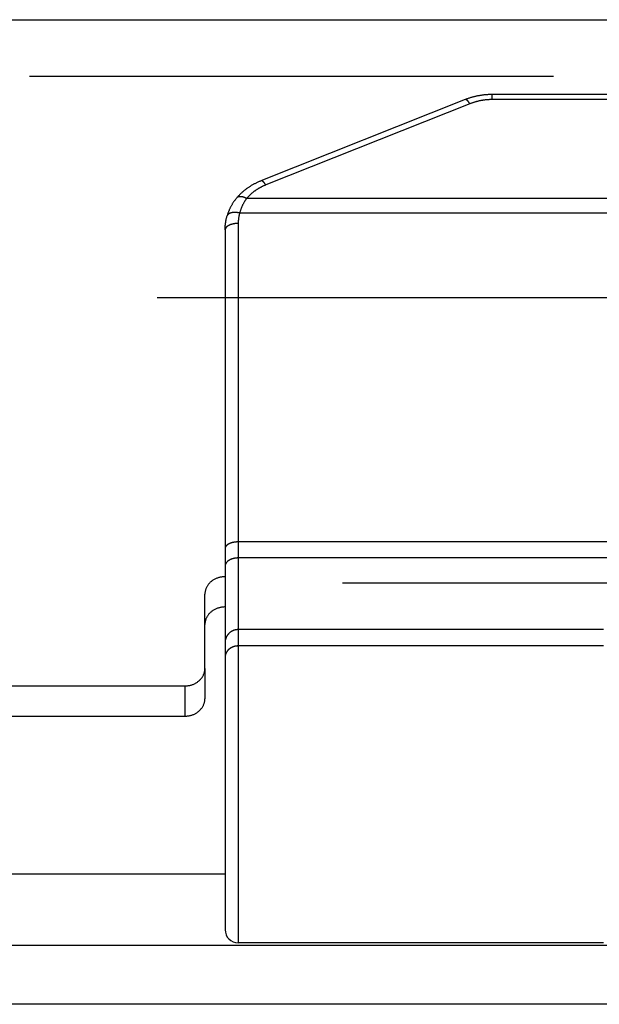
# Model space of a CAD drawing. Header units: inches. Extents: x 0 to 94.4, y 0 to 61.1.
# Tile 97 of 112: x 83.238 to 83.812, y 36.221 to 37.197. Entities that reach past the tile are written whole.
import ezdxf

# ---------------------------------------------------------------- set-up
doc = ezdxf.new("R2010")
doc.units = ezdxf.units.IN
doc.header["$LTSCALE"] = 5.194444
doc.header["$MEASUREMENT"] = 0
doc.linetypes.add('HIDDEN', pattern=[0.2, 0.1, -0.1])
doc.layers.get('0').update_dxf_attribs({"linetype": 'CONTINUOUS'})
doc.layers.add('DEFAULT_2', color=8, linetype='HIDDEN')
doc.layers.add('DOOR_ASSEMBLY', color=7, linetype='CONTINUOUS')

msp = doc.modelspace()

# ---------------------------------------------------------------- linework, layer by layer
at = {"color": 3, "linetype": 'Continuous'}
for p, q in [((77.77458, 36.34978), (83.44124, 36.34978)), ((92.52648, 36.27875), (68.68934, 36.27875)), ((92.54791, 36.22057), (68.66791, 36.22057))]:
    msp.add_line(p, q, dxfattribs=at)
at = {"layer": 'DEFAULT_2', "color": 8, "linetype": 'HIDDEN'}
for p, q in [((92.20439, 36.92081), (69.01142, 36.92081)), ((69.0133, 36.63844), (92.20252, 36.63844))]:
    msp.add_line(p, q, dxfattribs=at)
at = {"layer": 'DOOR_ASSEMBLY', "color": 3, "linetype": 'Continuous'}
for p, q in [((68.73258, 37.19671), (92.48324, 37.19671)), ((83.42124, 36.55354), (83.42124, 36.62716)), ((77.81458, 36.53622), (83.40124, 36.53622))]:
    msp.add_line(p, q, dxfattribs=at)
at = {"layer": 'DOOR_ASSEMBLY', "color": 8, "linetype": 'HIDDEN'}
msp.add_line((68.70291, 37.14071), (92.51291, 37.14071), dxfattribs=at)
at = {"layer": 'DOOR_ASSEMBLY', "color": 7, "linetype": 'Continuous'}
for p, q in [((83.706, 37.11751), (83.706, 37.12251)), ((84.67649, 37.12251), (83.706, 37.12251)), ((83.67905, 37.11743), (83.4768, 37.03693)), ((83.68386, 37.11335), (83.48161, 37.03284)), ((84.67649, 37.11751), (83.706, 37.11751)), ((84.91994, 37.01944), (83.46255, 37.01944)), ((84.92678, 37.00505), (83.4557, 37.00505)), ((83.44124, 36.98822), (83.44124, 36.29456)), ((83.45424, 36.99472), (83.45424, 36.28156)), ((84.92824, 36.67896), (83.45403, 36.67896)), ((84.92824, 36.66307), (83.45424, 36.66307)), ((83.81624, 36.59203), (83.45424, 36.59203)), ((83.81624, 36.57584), (83.45424, 36.57584)), ((83.81624, 36.57582), (83.45424, 36.57582)), ((83.44136, 36.56605), (83.44133, 36.56585)), ((83.44139, 36.56624), (83.44136, 36.56603)), ((83.44142, 36.56643), (83.44139, 36.56622)), ((83.44146, 36.56661), (83.44142, 36.56641)), ((83.4415, 36.5668), (83.44146, 36.56659)), ((83.44155, 36.56698), (83.4415, 36.56678)), ((83.4416, 36.56717), (83.44155, 36.56696)), ((83.44165, 36.56735), (83.4416, 36.56715)), ((83.4417, 36.56753), (83.44165, 36.56733)), ((83.44176, 36.56771), (83.4417, 36.56751)), ((83.44183, 36.56789), (83.44176, 36.56769)), ((83.44189, 36.56807), (83.44183, 36.56787)), ((83.44196, 36.56825), (83.44189, 36.56805)), ((83.44203, 36.56843), (83.44196, 36.56823)), ((83.44211, 36.56861), (83.44203, 36.56841)), ((83.44219, 36.56878), (83.44211, 36.56859)), ((83.44227, 36.56896), (83.44219, 36.56876)), ((83.44236, 36.56913), (83.44227, 36.56894)), ((83.44245, 36.5693), (83.44236, 36.56911)), ((83.44254, 36.56947), (83.44245, 36.56928)), ((83.44264, 36.56964), (83.44254, 36.56945)), ((83.44125, 36.56493), (83.44124, 36.56472)), ((83.44124, 36.56474), (83.44124, 36.56453)), ((83.44126, 36.56511), (83.44125, 36.56491)), ((83.44127, 36.5653), (83.44126, 36.5651)), ((83.44129, 36.56549), (83.44127, 36.56528)), ((83.44131, 36.56568), (83.44129, 36.56547)), ((83.44133, 36.56587), (83.44131, 36.56566)), ((83.42124, 36.55354), (83.42124, 36.52354)), ((83.40124, 36.53622), (83.40124, 36.50622)), ((77.81458, 36.50622), (83.40124, 36.50622)), ((83.81624, 36.28156), (83.45424, 36.28156))]:
    msp.add_line(p, q, dxfattribs=at)
for points in [[(83.706, 37.12251), (83.70533, 37.12251), (83.70463, 37.1225), (83.70393, 37.12249), (83.70324, 37.12246), (83.70254, 37.12243), (83.70185, 37.1224), (83.70115, 37.12236), (83.70046, 37.12231), (83.69976, 37.12225), (83.69907, 37.12219), (83.69838, 37.12213), (83.69769, 37.12205), (83.697, 37.12197), (83.69631, 37.12189), (83.69562, 37.12179), (83.69493, 37.12169), (83.69425, 37.12159), (83.69356, 37.12148), (83.69288, 37.12136), (83.6922, 37.12123), (83.69152, 37.1211), (83.69084, 37.12096), (83.69017, 37.12082), (83.68949, 37.12067), (83.68882, 37.12051), (83.68815, 37.12035), (83.68748, 37.12018), (83.68682, 37.12001), (83.68615, 37.11982), (83.68549, 37.11964), (83.68483, 37.11944), (83.68418, 37.11924), (83.68352, 37.11904), (83.68287, 37.11882), (83.68223, 37.11861), (83.68158, 37.11838), (83.68094, 37.11815), (83.6803, 37.11791), (83.67966, 37.11767), (83.67905, 37.11743)], [(83.68386, 37.11335), (83.68376, 37.1135), (83.68366, 37.11365), (83.68356, 37.1138), (83.68347, 37.11395), (83.68337, 37.11409), (83.68327, 37.11423), (83.68317, 37.11437), (83.68307, 37.11451), (83.68298, 37.11464), (83.68288, 37.11477), (83.68278, 37.1149), (83.68268, 37.11502), (83.68259, 37.11514), (83.68249, 37.11526), (83.6824, 37.11538), (83.6823, 37.1155), (83.68221, 37.11561), (83.68211, 37.11571), (83.68202, 37.11582), (83.68193, 37.11592), (83.68183, 37.11602), (83.68174, 37.11612), (83.68165, 37.11621), (83.68156, 37.1163), (83.68147, 37.11639), (83.68138, 37.11647), (83.68129, 37.11655), (83.6812, 37.11663), (83.68111, 37.11671), (83.68103, 37.11678), (83.68094, 37.11685), (83.68086, 37.11691), (83.68077, 37.11697), (83.68069, 37.11703), (83.68061, 37.11709), (83.68052, 37.11714), (83.68044, 37.11718), (83.68036, 37.11723), (83.68029, 37.11727), (83.68021, 37.11731), (83.68013, 37.11734), (83.68006, 37.11738), (83.67998, 37.1174), (83.67991, 37.11743), (83.67984, 37.11745), (83.67977, 37.11747), (83.6797, 37.11748), (83.67963, 37.11749), (83.67956, 37.1175), (83.67949, 37.1175), (83.67943, 37.11751), (83.67936, 37.1175), (83.6793, 37.1175), (83.67924, 37.11749), (83.67918, 37.11747), (83.67912, 37.11746), (83.67906, 37.11744)], [(83.706, 37.11751), (83.70545, 37.11751), (83.7049, 37.1175), (83.70436, 37.11749), (83.70381, 37.11747), (83.70327, 37.11745), (83.70272, 37.11742), (83.70218, 37.11739), (83.70163, 37.11736), (83.70109, 37.11732), (83.70055, 37.11727), (83.7, 37.11722), (83.69946, 37.11717), (83.69892, 37.11711), (83.69838, 37.11704), (83.69784, 37.11697), (83.6973, 37.1169), (83.69677, 37.11682), (83.69623, 37.11674), (83.69569, 37.11665), (83.69516, 37.11656), (83.69463, 37.11646), (83.6941, 37.11636), (83.69357, 37.11625), (83.69304, 37.11614), (83.69251, 37.11602), (83.69199, 37.1159), (83.69146, 37.11577), (83.69094, 37.11564), (83.69042, 37.11551), (83.68991, 37.11537), (83.68939, 37.11523), (83.68888, 37.11508), (83.68836, 37.11493), (83.68785, 37.11477), (83.68735, 37.11461), (83.68684, 37.11444), (83.68634, 37.11427), (83.68584, 37.11409), (83.68534, 37.11392), (83.68484, 37.11373), (83.68435, 37.11354), (83.68386, 37.11335)], [(83.4768, 37.03693), (83.47619, 37.03668), (83.47557, 37.03642), (83.47494, 37.03616), (83.47433, 37.03588), (83.47371, 37.03561), (83.4731, 37.03532), (83.47249, 37.03504), (83.47189, 37.03474), (83.47129, 37.03444), (83.47069, 37.03414), (83.4701, 37.03382), (83.46951, 37.03351), (83.46893, 37.03318), (83.46835, 37.03286), (83.46778, 37.03252), (83.46721, 37.03218), (83.46664, 37.03184), (83.46608, 37.03149), (83.46552, 37.03114), (83.46497, 37.03078), (83.46443, 37.03041), (83.46388, 37.03004), (83.46335, 37.02967), (83.46282, 37.02929), (83.46229, 37.0289), (83.46177, 37.02851), (83.46125, 37.02812), (83.46074, 37.02772), (83.46024, 37.02731), (83.45974, 37.0269), (83.45925, 37.02649), (83.45876, 37.02607), (83.45828, 37.02565), (83.4578, 37.02522), (83.45733, 37.02479), (83.45687, 37.02435), (83.45641, 37.02391), (83.45596, 37.02347), (83.45551, 37.02302), (83.45507, 37.02257), (83.45464, 37.02211), (83.45421, 37.02165), (83.45379, 37.02119), (83.45337, 37.02072), (83.45296, 37.02025), (83.45257, 37.01979)], [(83.48161, 37.03284), (83.48151, 37.033), (83.48141, 37.03315), (83.48131, 37.0333), (83.48121, 37.03344), (83.48111, 37.03358), (83.48102, 37.03372), (83.48092, 37.03386), (83.48082, 37.034), (83.48072, 37.03413), (83.48062, 37.03426), (83.48053, 37.03439), (83.48043, 37.03452), (83.48033, 37.03464), (83.48024, 37.03476), (83.48014, 37.03487), (83.48005, 37.03499), (83.47995, 37.0351), (83.47986, 37.03521), (83.47976, 37.03531), (83.47967, 37.03542), (83.47958, 37.03552), (83.47949, 37.03561), (83.47939, 37.0357), (83.4793, 37.0358), (83.47921, 37.03588), (83.47912, 37.03597), (83.47903, 37.03605), (83.47895, 37.03612), (83.47886, 37.0362), (83.47877, 37.03627), (83.47869, 37.03634), (83.4786, 37.0364), (83.47852, 37.03646), (83.47843, 37.03652), (83.47835, 37.03658), (83.47827, 37.03663), (83.47819, 37.03668), (83.47811, 37.03672), (83.47803, 37.03676), (83.47795, 37.0368), (83.47788, 37.03684), (83.4778, 37.03687), (83.47773, 37.0369), (83.47765, 37.03692), (83.47758, 37.03694), (83.47751, 37.03696), (83.47744, 37.03698), (83.47737, 37.03699), (83.4773, 37.03699), (83.47724, 37.037), (83.47717, 37.037), (83.47711, 37.037), (83.47705, 37.03699), (83.47699, 37.03698), (83.47693, 37.03697), (83.47687, 37.03695), (83.47681, 37.03693), (83.4768, 37.03693)], [(83.48161, 37.03284), (83.48113, 37.03265), (83.48065, 37.03245), (83.48018, 37.03225), (83.47971, 37.03205), (83.47925, 37.03184), (83.47878, 37.03163), (83.47832, 37.03141), (83.47787, 37.03119), (83.47741, 37.03097), (83.47696, 37.03074), (83.47651, 37.0305), (83.47606, 37.03027), (83.47562, 37.03003), (83.47518, 37.02978), (83.47475, 37.02954), (83.47432, 37.02928), (83.47389, 37.02903), (83.47346, 37.02877), (83.47304, 37.02851), (83.47262, 37.02824), (83.47221, 37.02797), (83.4718, 37.0277), (83.47139, 37.02742), (83.47099, 37.02714), (83.47059, 37.02686), (83.47019, 37.02657), (83.4698, 37.02628), (83.46941, 37.02598), (83.46903, 37.02569), (83.46865, 37.02539), (83.46827, 37.02508), (83.4679, 37.02477), (83.46753, 37.02446), (83.46717, 37.02415), (83.46681, 37.02383), (83.46645, 37.02351), (83.4661, 37.02319), (83.46576, 37.02286), (83.46541, 37.02253), (83.46508, 37.0222), (83.46474, 37.02187), (83.46442, 37.02153), (83.46409, 37.02119), (83.46377, 37.02084), (83.46346, 37.0205), (83.46315, 37.02015), (83.46285, 37.0198), (83.46255, 37.01944)], [(83.45257, 37.01979), (83.45221, 37.01934), (83.45183, 37.01887), (83.45146, 37.0184), (83.45109, 37.01792), (83.45073, 37.01744), (83.45038, 37.01696), (83.45003, 37.01647), (83.4497, 37.01598), (83.44936, 37.01549), (83.44904, 37.01499), (83.44872, 37.01449), (83.44841, 37.01399), (83.4481, 37.01348), (83.4478, 37.01297), (83.44751, 37.01246), (83.44722, 37.01194), (83.44694, 37.01142), (83.44667, 37.0109), (83.4464, 37.01037), (83.44614, 37.00984), (83.44589, 37.00931), (83.44564, 37.00877), (83.4454, 37.00823), (83.44517, 37.00769), (83.44494, 37.00715), (83.44472, 37.0066), (83.44451, 37.00605), (83.4443, 37.00549), (83.4441, 37.00494), (83.44391, 37.00438), (83.44372, 37.00382), (83.44354, 37.00325), (83.44337, 37.00268), (83.4432, 37.00213)], [(83.46255, 37.01944), (83.46237, 37.01954), (83.46218, 37.01963), (83.462, 37.01971), (83.46183, 37.0198), (83.46165, 37.01988), (83.46147, 37.01996), (83.46129, 37.02004), (83.46111, 37.02012), (83.46093, 37.02019), (83.46075, 37.02027), (83.46057, 37.02034), (83.4604, 37.0204), (83.46022, 37.02047), (83.46005, 37.02053), (83.45987, 37.02059), (83.4597, 37.02064), (83.45952, 37.0207), (83.45935, 37.02075), (83.45918, 37.0208), (83.45901, 37.02085), (83.45884, 37.02089), (83.45867, 37.02093), (83.4585, 37.02097), (83.45834, 37.02101), (83.45817, 37.02104), (83.45801, 37.02107), (83.45784, 37.0211), (83.45768, 37.02112), (83.45752, 37.02115), (83.45736, 37.02117), (83.4572, 37.02119), (83.45705, 37.0212), (83.45689, 37.02121), (83.45674, 37.02122), (83.45659, 37.02123), (83.45644, 37.02123), (83.45629, 37.02123), (83.45615, 37.02123), (83.456, 37.02123), (83.45586, 37.02122), (83.45572, 37.02121), (83.45558, 37.0212), (83.45544, 37.02119), (83.45531, 37.02117), (83.45517, 37.02115), (83.45504, 37.02113), (83.45491, 37.0211), (83.45479, 37.02107), (83.45466, 37.02104), (83.45454, 37.02101), (83.45442, 37.02097), (83.4543, 37.02093), (83.45418, 37.02089), (83.45407, 37.02085), (83.45396, 37.0208), (83.45385, 37.02075), (83.45374, 37.0207), (83.45364, 37.02065), (83.45354, 37.02059), (83.45344, 37.02053), (83.45334, 37.02047), (83.45325, 37.02041), (83.45316, 37.02034), (83.45307, 37.02027), (83.45298, 37.0202), (83.4529, 37.02012), (83.45282, 37.02005), (83.45274, 37.01997), (83.45266, 37.01989), (83.45259, 37.0198)], [(83.46255, 37.01944), (83.46225, 37.01904), (83.46196, 37.01864), (83.46167, 37.01823), (83.46139, 37.01782), (83.46111, 37.0174), (83.46084, 37.01698), (83.46058, 37.01656), (83.46032, 37.01614), (83.46006, 37.01571), (83.45981, 37.01528), (83.45957, 37.01484), (83.45933, 37.0144), (83.4591, 37.01396), (83.45887, 37.01352), (83.45865, 37.01307), (83.45843, 37.01262), (83.45822, 37.01217), (83.45801, 37.01171), (83.45781, 37.01125), (83.45762, 37.01079), (83.45743, 37.01033), (83.45724, 37.00986), (83.45706, 37.00939), (83.45689, 37.00892), (83.45672, 37.00844), (83.45656, 37.00797), (83.4564, 37.00749), (83.45625, 37.007), (83.45611, 37.00652), (83.45597, 37.00603), (83.45583, 37.00554), (83.4557, 37.00505)], [(83.4557, 37.00505), (83.45549, 37.0051), (83.45528, 37.00514), (83.45507, 37.00518), (83.45486, 37.00522), (83.45465, 37.00526), (83.45444, 37.00529), (83.45423, 37.00532), (83.45402, 37.00536), (83.45381, 37.00538), (83.4536, 37.00541), (83.45339, 37.00544), (83.45319, 37.00546), (83.45298, 37.00548), (83.45278, 37.0055), (83.45257, 37.00552), (83.45237, 37.00554), (83.45216, 37.00555), (83.45196, 37.00556), (83.45176, 37.00557), (83.45156, 37.00558), (83.45136, 37.00559), (83.45117, 37.00559), (83.45097, 37.00559), (83.45078, 37.00559), (83.45058, 37.00559), (83.45039, 37.00559), (83.4502, 37.00558), (83.45001, 37.00558), (83.44982, 37.00557), (83.44964, 37.00556), (83.44945, 37.00554), (83.44927, 37.00553), (83.44909, 37.00551), (83.44891, 37.00549), (83.44874, 37.00547), (83.44856, 37.00545), (83.44839, 37.00542), (83.44822, 37.00539), (83.44805, 37.00536), (83.44788, 37.00533), (83.44772, 37.0053), (83.44756, 37.00527), (83.4474, 37.00523), (83.44724, 37.00519), (83.44708, 37.00515), (83.44693, 37.00511), (83.44678, 37.00507), (83.44663, 37.00502), (83.44649, 37.00497), (83.44634, 37.00492), (83.4462, 37.00487), (83.44607, 37.00482), (83.44593, 37.00477), (83.4458, 37.00471), (83.44567, 37.00465), (83.44554, 37.00459), (83.44542, 37.00453), (83.4453, 37.00447), (83.44518, 37.0044), (83.44507, 37.00434), (83.44495, 37.00427), (83.44485, 37.0042), (83.44474, 37.00413), (83.44464, 37.00405), (83.44454, 37.00398), (83.44444, 37.0039), (83.44435, 37.00383), (83.44426, 37.00375), (83.44417, 37.00367), (83.44409, 37.00359), (83.444, 37.0035), (83.44393, 37.00342), (83.44385, 37.00333), (83.44378, 37.00325), (83.44371, 37.00316), (83.44365, 37.00307), (83.44359, 37.00298), (83.44353, 37.00289), (83.44348, 37.00279), (83.44343, 37.0027), (83.44338, 37.0026), (83.44334, 37.0025), (83.4433, 37.00241), (83.44326, 37.00231), (83.44323, 37.00221), (83.4432, 37.00213)], [(83.44124, 36.98822), (83.44125, 36.98881), (83.44126, 36.98939), (83.44127, 36.98998), (83.4413, 36.99056), (83.44133, 36.99115), (83.44137, 36.99173), (83.44141, 36.99231), (83.44146, 36.9929), (83.44152, 36.99348), (83.44158, 36.99406), (83.44166, 36.99465), (83.44173, 36.99523), (83.44182, 36.99581), (83.44191, 36.99639), (83.44201, 36.99697), (83.44212, 36.99755), (83.44223, 36.99812), (83.44235, 36.9987), (83.44247, 36.99927), (83.44261, 36.99985), (83.44275, 37.00042), (83.44289, 37.00099), (83.44304, 37.00156), (83.4432, 37.00213)], [(83.4557, 37.00505), (83.45557, 37.00459), (83.45545, 37.00413), (83.45533, 37.00367), (83.45522, 37.0032), (83.45512, 37.00274), (83.45502, 37.00227), (83.45492, 37.0018), (83.45483, 37.00133), (83.45475, 37.00086), (83.45468, 37.0004), (83.45461, 36.99992), (83.45454, 36.99945), (83.45449, 36.99898), (83.45444, 36.99851), (83.45439, 36.99804), (83.45435, 36.99756), (83.45432, 36.99709), (83.45429, 36.99662), (83.45427, 36.99614), (83.45425, 36.99567), (83.45425, 36.9952), (83.45424, 36.99472)], [(83.45424, 36.99472), (83.45403, 36.99472), (83.45381, 36.99472), (83.45359, 36.99471), (83.45337, 36.99471), (83.45316, 36.9947), (83.45294, 36.99469), (83.45273, 36.99468), (83.45251, 36.99466), (83.45229, 36.99465), (83.45208, 36.99463), (83.45187, 36.99461), (83.45165, 36.99459), (83.45144, 36.99457), (83.45123, 36.99454), (83.45102, 36.99452), (83.45081, 36.99449), (83.4506, 36.99446), (83.45039, 36.99443), (83.45018, 36.9944), (83.44998, 36.99436), (83.44977, 36.99433), (83.44957, 36.99429), (83.44937, 36.99425), (83.44917, 36.99421), (83.44897, 36.99416), (83.44877, 36.99412), (83.44857, 36.99407), (83.44838, 36.99402), (83.44819, 36.99397), (83.44799, 36.99392), (83.44781, 36.99387), (83.44762, 36.99381), (83.44743, 36.99376), (83.44725, 36.9937), (83.44707, 36.99364), (83.44689, 36.99358), (83.44671, 36.99352), (83.44653, 36.99345), (83.44636, 36.99339), (83.44619, 36.99332), (83.44602, 36.99325), (83.44585, 36.99319), (83.44568, 36.99311), (83.44552, 36.99304), (83.44536, 36.99297), (83.4452, 36.99289), (83.44505, 36.99282), (83.4449, 36.99274), (83.44475, 36.99266), (83.4446, 36.99258), (83.44446, 36.9925), (83.44431, 36.99242), (83.44418, 36.99233), (83.44404, 36.99225), (83.44391, 36.99216), (83.44378, 36.99208), (83.44365, 36.99199), (83.44352, 36.9919), (83.4434, 36.99181), (83.44328, 36.99172), (83.44317, 36.99163), (83.44306, 36.99153), (83.44295, 36.99144), (83.44284, 36.99135), (83.44274, 36.99125), (83.44264, 36.99115), (83.44254, 36.99106), (83.44245, 36.99096), (83.44236, 36.99086), (83.44227, 36.99076), (83.44219, 36.99066), (83.44211, 36.99056), (83.44203, 36.99046), (83.44196, 36.99035), (83.44189, 36.99025), (83.44183, 36.99015), (83.44176, 36.99004), (83.4417, 36.98994), (83.44165, 36.98983), (83.4416, 36.98973), (83.44155, 36.98962), (83.4415, 36.98952), (83.44146, 36.98941), (83.44142, 36.9893), (83.44139, 36.9892), (83.44136, 36.98909), (83.44133, 36.98898), (83.44131, 36.98887), (83.44129, 36.98876), (83.44127, 36.98866), (83.44126, 36.98855), (83.44125, 36.98844), (83.44124, 36.98833), (83.44124, 36.98822)], [(83.45403, 36.67896), (83.45381, 36.67896), (83.45359, 36.67895), (83.45337, 36.67894), (83.45316, 36.67894), (83.45294, 36.67893), (83.45273, 36.67892), (83.45251, 36.6789), (83.45229, 36.67889), (83.45208, 36.67887), (83.45187, 36.67885), (83.45165, 36.67883), (83.45144, 36.67881), (83.45123, 36.67878), (83.45102, 36.67876), (83.45081, 36.67873), (83.4506, 36.6787), (83.45039, 36.67867), (83.45018, 36.67863), (83.44998, 36.6786), (83.44977, 36.67856), (83.44957, 36.67853), (83.44937, 36.67849), (83.44917, 36.67844), (83.44897, 36.6784), (83.44877, 36.67836), (83.44857, 36.67831), (83.44838, 36.67826), (83.44819, 36.67821), (83.44799, 36.67816), (83.44781, 36.67811), (83.44762, 36.67805), (83.44743, 36.678), (83.44725, 36.67794), (83.44707, 36.67788), (83.44689, 36.67782), (83.44671, 36.67776), (83.44653, 36.67769), (83.44636, 36.67763), (83.44619, 36.67756), (83.44602, 36.67749), (83.44585, 36.67742), (83.44568, 36.67735), (83.44552, 36.67728), (83.44536, 36.67721), (83.4452, 36.67713), (83.44505, 36.67706), (83.4449, 36.67698), (83.44475, 36.6769), (83.4446, 36.67682), (83.44446, 36.67674), (83.44431, 36.67666), (83.44418, 36.67657), (83.44404, 36.67649), (83.44391, 36.6764), (83.44378, 36.67632), (83.44365, 36.67623), (83.44352, 36.67614), (83.4434, 36.67605), (83.44328, 36.67596), (83.44317, 36.67586), (83.44306, 36.67577), (83.44295, 36.67568), (83.44284, 36.67558), (83.44274, 36.67549), (83.44264, 36.67539), (83.44254, 36.67529), (83.44245, 36.6752), (83.44236, 36.6751), (83.44227, 36.675), (83.44219, 36.6749), (83.44211, 36.6748), (83.44203, 36.67469), (83.44196, 36.67459), (83.44189, 36.67449), (83.44183, 36.67439), (83.44176, 36.67428), (83.4417, 36.67418), (83.44165, 36.67407), (83.4416, 36.67397), (83.44155, 36.67386), (83.4415, 36.67375), (83.44146, 36.67365), (83.44142, 36.67354), (83.44139, 36.67343), (83.44136, 36.67333), (83.44133, 36.67322), (83.44131, 36.67311), (83.44129, 36.673), (83.44127, 36.67289), (83.44126, 36.67279), (83.44125, 36.67268), (83.44124, 36.67257), (83.44124, 36.67246)], [(83.45424, 36.66307), (83.45403, 36.66306), (83.45381, 36.66306), (83.45359, 36.66306), (83.45337, 36.66305), (83.45316, 36.66304), (83.45294, 36.66302), (83.45273, 36.66301), (83.45251, 36.66299), (83.45229, 36.66297), (83.45208, 36.66295), (83.45187, 36.66293), (83.45165, 36.6629), (83.45144, 36.66287), (83.45123, 36.66284), (83.45102, 36.66281), (83.45081, 36.66278), (83.4506, 36.66274), (83.45039, 36.6627), (83.45018, 36.66266), (83.44998, 36.66261), (83.44977, 36.66257), (83.44957, 36.66252), (83.44937, 36.66247), (83.44917, 36.66242), (83.44897, 36.66236), (83.44877, 36.66231), (83.44857, 36.66225), (83.44838, 36.66219), (83.44819, 36.66213), (83.44799, 36.66206), (83.44781, 36.662), (83.44762, 36.66193), (83.44743, 36.66186), (83.44725, 36.66178), (83.44707, 36.66171), (83.44689, 36.66163), (83.44671, 36.66156), (83.44653, 36.66148), (83.44636, 36.66139), (83.44619, 36.66131), (83.44602, 36.66123), (83.44585, 36.66114), (83.44568, 36.66105), (83.44552, 36.66096), (83.44536, 36.66087), (83.4452, 36.66077), (83.44505, 36.66068), (83.4449, 36.66058), (83.44475, 36.66048), (83.4446, 36.66038), (83.44446, 36.66028), (83.44431, 36.66018), (83.44418, 36.66007), (83.44404, 36.65997), (83.44391, 36.65986), (83.44378, 36.65975), (83.44365, 36.65964), (83.44352, 36.65953), (83.4434, 36.65941), (83.44328, 36.6593), (83.44317, 36.65918), (83.44306, 36.65907), (83.44295, 36.65895), (83.44284, 36.65883), (83.44274, 36.65871), (83.44264, 36.65859), (83.44254, 36.65847), (83.44245, 36.65834), (83.44236, 36.65822), (83.44227, 36.6581), (83.44219, 36.65797), (83.44211, 36.65784), (83.44203, 36.65772), (83.44196, 36.65759), (83.44189, 36.65746), (83.44183, 36.65733), (83.44176, 36.6572), (83.4417, 36.65707), (83.44165, 36.65694), (83.4416, 36.6568), (83.44155, 36.65667), (83.4415, 36.65654), (83.44146, 36.6564), (83.44142, 36.65627), (83.44139, 36.65613), (83.44136, 36.656), (83.44133, 36.65586), (83.44131, 36.65573), (83.44129, 36.65559), (83.44127, 36.65546), (83.44126, 36.65532), (83.44125, 36.65519), (83.44124, 36.65505), (83.44124, 36.65491)], [(83.44124, 36.61448), (83.44053, 36.61446), (83.43982, 36.61443), (83.4391, 36.61438), (83.4384, 36.6143), (83.43769, 36.6142), (83.43699, 36.61408), (83.4363, 36.61394), (83.43561, 36.61377), (83.43493, 36.61359), (83.43425, 36.61338), (83.43359, 36.61316), (83.43293, 36.61291), (83.43229, 36.61264), (83.43166, 36.61236), (83.43104, 36.61205), (83.43043, 36.61173), (83.42984, 36.61138), (83.42926, 36.61102), (83.42869, 36.61064), (83.42815, 36.61025), (83.42761, 36.60983), (83.4271, 36.6094), (83.4266, 36.60896), (83.42613, 36.6085), (83.42567, 36.60802), (83.42523, 36.60754), (83.42481, 36.60703), (83.42442, 36.60652), (83.42404, 36.60599), (83.42369, 36.60546), (83.42336, 36.60491), (83.42305, 36.60435), (83.42276, 36.60378), (83.4225, 36.60321), (83.42227, 36.60263), (83.42205, 36.60204), (83.42186, 36.60144), (83.4217, 36.60084), (83.42156, 36.60023), (83.42145, 36.59962), (83.42136, 36.59901), (83.42129, 36.59839), (83.42126, 36.59777), (83.42124, 36.59716)], [(83.45424, 36.59203), (83.45403, 36.59203), (83.45381, 36.59203), (83.45359, 36.59202), (83.45337, 36.59201), (83.45316, 36.59199), (83.45294, 36.59197), (83.45273, 36.59195), (83.45251, 36.59192), (83.45229, 36.59189), (83.45208, 36.59186), (83.45187, 36.59182), (83.45165, 36.59178), (83.45144, 36.59173), (83.45123, 36.59169), (83.45102, 36.59163), (83.45081, 36.59158), (83.4506, 36.59152), (83.45039, 36.59146), (83.45018, 36.5914), (83.44998, 36.59133), (83.44977, 36.59126), (83.44957, 36.59118), (83.44937, 36.5911), (83.44917, 36.59102), (83.44897, 36.59094), (83.44877, 36.59085), (83.44857, 36.59076), (83.44838, 36.59066), (83.44819, 36.59056), (83.44799, 36.59046), (83.44781, 36.59036), (83.44762, 36.59025), (83.44743, 36.59014), (83.44725, 36.59003), (83.44707, 36.58991), (83.44689, 36.58979), (83.44671, 36.58967), (83.44653, 36.58954), (83.44636, 36.58942), (83.44619, 36.58929), (83.44602, 36.58915), (83.44585, 36.58902), (83.44568, 36.58888), (83.44552, 36.58873), (83.44536, 36.58859), (83.4452, 36.58844), (83.44505, 36.58829), (83.4449, 36.58814), (83.44475, 36.58799), (83.4446, 36.58783), (83.44446, 36.58767), (83.44431, 36.58751), (83.44418, 36.58734), (83.44404, 36.58718), (83.44391, 36.58701), (83.44378, 36.58684), (83.44365, 36.58667), (83.44352, 36.58649), (83.4434, 36.58631), (83.44328, 36.58614), (83.44317, 36.58595), (83.44306, 36.58577), (83.44295, 36.58559), (83.44284, 36.5854), (83.44274, 36.58521), (83.44264, 36.58502), (83.44254, 36.58483), (83.44245, 36.58464), (83.44236, 36.58444), (83.44227, 36.58425), (83.44219, 36.58405), (83.44211, 36.58385), (83.44203, 36.58365), (83.44196, 36.58345), (83.44189, 36.58325), (83.44183, 36.58305), (83.44176, 36.58284), (83.4417, 36.58264), (83.44165, 36.58243), (83.4416, 36.58222), (83.44155, 36.58202), (83.4415, 36.58181), (83.44146, 36.5816), (83.44142, 36.58139), (83.44139, 36.58118), (83.44136, 36.58097), (83.44133, 36.58075), (83.44131, 36.58054), (83.44129, 36.58033), (83.44127, 36.58012), (83.44126, 36.5799), (83.44125, 36.57969), (83.44124, 36.57948), (83.44124, 36.57926)], [(83.45424, 36.57584), (83.45403, 36.57584), (83.45381, 36.57583), (83.45359, 36.57582), (83.45337, 36.57581), (83.45316, 36.5758), (83.45294, 36.57578), (83.45273, 36.57576), (83.45251, 36.57574), (83.45229, 36.57571), (83.45208, 36.57568), (83.45187, 36.57565), (83.45165, 36.57561), (83.45144, 36.57557), (83.45123, 36.57553), (83.45102, 36.57548), (83.45081, 36.57544), (83.4506, 36.57538), (83.45039, 36.57533), (83.45018, 36.57527), (83.44998, 36.57521), (83.44977, 36.57515), (83.44957, 36.57508), (83.44937, 36.57501), (83.44917, 36.57494), (83.44897, 36.57487), (83.44877, 36.57479), (83.44857, 36.57471), (83.44838, 36.57462), (83.44819, 36.57454), (83.44799, 36.57445), (83.44781, 36.57436), (83.44762, 36.57426), (83.44743, 36.57416), (83.44725, 36.57406), (83.44707, 36.57396), (83.44689, 36.57386), (83.44671, 36.57375), (83.44653, 36.57364), (83.44636, 36.57352), (83.44619, 36.57341), (83.44602, 36.57329), (83.44585, 36.57317), (83.44568, 36.57305), (83.44552, 36.57292), (83.44536, 36.57279), (83.4452, 36.57266), (83.44505, 36.57253), (83.4449, 36.5724), (83.44475, 36.57226), (83.4446, 36.57212), (83.44446, 36.57198), (83.44431, 36.57184), (83.44418, 36.57169), (83.44404, 36.57154), (83.44391, 36.5714), (83.44378, 36.57124), (83.44365, 36.57109), (83.44352, 36.57094), (83.4434, 36.57078), (83.44328, 36.57062), (83.44317, 36.57046), (83.44306, 36.5703), (83.44295, 36.57014), (83.44284, 36.56997), (83.44274, 36.56981), (83.44264, 36.56964)], [(83.45424, 36.57582), (83.45403, 36.57582), (83.45381, 36.57581), (83.45359, 36.5758), (83.45337, 36.57579), (83.45316, 36.57578), (83.45294, 36.57576), (83.45273, 36.57574), (83.45251, 36.57572), (83.45229, 36.57569), (83.45208, 36.57566), (83.45187, 36.57563), (83.45165, 36.57559), (83.45144, 36.57555), (83.45123, 36.57551), (83.45102, 36.57547), (83.45081, 36.57542), (83.4506, 36.57537), (83.45039, 36.57531), (83.45018, 36.57525), (83.44998, 36.57519), (83.44977, 36.57513), (83.44957, 36.57506), (83.44937, 36.57499), (83.44917, 36.57492), (83.44897, 36.57485), (83.44877, 36.57477), (83.44857, 36.57469), (83.44838, 36.57461), (83.44819, 36.57452), (83.44799, 36.57443), (83.44781, 36.57434), (83.44762, 36.57424), (83.44743, 36.57415), (83.44725, 36.57405), (83.44707, 36.57394), (83.44689, 36.57384), (83.44671, 36.57373), (83.44653, 36.57362), (83.44636, 36.5735), (83.44619, 36.57339), (83.44602, 36.57327), (83.44585, 36.57315), (83.44568, 36.57303), (83.44552, 36.5729), (83.44536, 36.57277), (83.4452, 36.57264), (83.44505, 36.57251), (83.4449, 36.57238), (83.44475, 36.57224), (83.4446, 36.5721), (83.44446, 36.57196), (83.44431, 36.57182), (83.44418, 36.57167), (83.44404, 36.57153), (83.44391, 36.57138), (83.44378, 36.57123), (83.44365, 36.57107), (83.44352, 36.57092), (83.4434, 36.57076), (83.44328, 36.5706), (83.44317, 36.57044), (83.44306, 36.57028), (83.44295, 36.57012), (83.44284, 36.56996), (83.44274, 36.56979), (83.44264, 36.56962)], [(83.40124, 36.50622), (83.40196, 36.50623), (83.40267, 36.50627), (83.40338, 36.50632), (83.40409, 36.5064), (83.40479, 36.5065), (83.40549, 36.50662), (83.40619, 36.50676), (83.40688, 36.50692), (83.40756, 36.50711), (83.40823, 36.50731), (83.4089, 36.50754), (83.40955, 36.50779), (83.41019, 36.50805), (83.41083, 36.50834), (83.41145, 36.50865), (83.41206, 36.50897), (83.41265, 36.50932), (83.41323, 36.50968), (83.41379, 36.51006), (83.41434, 36.51045), (83.41487, 36.51087), (83.41538, 36.5113), (83.41588, 36.51174), (83.41636, 36.5122), (83.41682, 36.51268), (83.41725, 36.51316), (83.41767, 36.51367), (83.41807, 36.51418), (83.41844, 36.51471), (83.4188, 36.51524), (83.41913, 36.51579), (83.41944, 36.51635), (83.41972, 36.51692), (83.41998, 36.51749), (83.42022, 36.51807), (83.42043, 36.51866), (83.42062, 36.51926), (83.42079, 36.51986), (83.42092, 36.52047), (83.42104, 36.52108), (83.42113, 36.52169), (83.42119, 36.52231), (83.42123, 36.52292), (83.42124, 36.52354)]]:
    msp.add_lwpolyline(points, dxfattribs=at)
at = {"layer": 'DOOR_ASSEMBLY', "color": 3, "linetype": 'Continuous'}
for points in [[(83.44124, 36.64448), (83.44053, 36.64446), (83.43982, 36.64443), (83.4391, 36.64438), (83.4384, 36.6443), (83.43769, 36.6442), (83.43699, 36.64408), (83.4363, 36.64394), (83.43561, 36.64377), (83.43493, 36.64359), (83.43425, 36.64338), (83.43359, 36.64316), (83.43293, 36.64291), (83.43229, 36.64264), (83.43166, 36.64236), (83.43104, 36.64205), (83.43043, 36.64173), (83.42984, 36.64138), (83.42926, 36.64102), (83.42869, 36.64064), (83.42815, 36.64025), (83.42761, 36.63983), (83.4271, 36.6394), (83.4266, 36.63896), (83.42613, 36.6385), (83.42567, 36.63802), (83.42523, 36.63754), (83.42481, 36.63703), (83.42442, 36.63652), (83.42404, 36.63599), (83.42369, 36.63546), (83.42336, 36.63491), (83.42305, 36.63435), (83.42276, 36.63378), (83.4225, 36.63321), (83.42227, 36.63263), (83.42205, 36.63204), (83.42186, 36.63144), (83.4217, 36.63084), (83.42156, 36.63023), (83.42145, 36.62962), (83.42136, 36.62901), (83.42129, 36.62839), (83.42126, 36.62777), (83.42124, 36.62716)], [(83.40124, 36.53622), (83.40196, 36.53623), (83.40267, 36.53627), (83.40338, 36.53632), (83.40409, 36.5364), (83.40479, 36.5365), (83.40549, 36.53662), (83.40619, 36.53676), (83.40688, 36.53692), (83.40756, 36.53711), (83.40823, 36.53731), (83.4089, 36.53754), (83.40955, 36.53779), (83.41019, 36.53805), (83.41083, 36.53834), (83.41145, 36.53865), (83.41206, 36.53897), (83.41265, 36.53932), (83.41323, 36.53968), (83.41379, 36.54006), (83.41434, 36.54045), (83.41487, 36.54087), (83.41538, 36.5413), (83.41588, 36.54174), (83.41636, 36.5422), (83.41682, 36.54268), (83.41725, 36.54316), (83.41767, 36.54367), (83.41807, 36.54418), (83.41844, 36.54471), (83.4188, 36.54524), (83.41913, 36.54579), (83.41944, 36.54635), (83.41972, 36.54692), (83.41998, 36.54749), (83.42022, 36.54807), (83.42043, 36.54866), (83.42062, 36.54926), (83.42079, 36.54986), (83.42092, 36.55047), (83.42104, 36.55108), (83.42113, 36.55169), (83.42119, 36.55231), (83.42123, 36.55292), (83.42124, 36.55354)]]:
    msp.add_lwpolyline(points, dxfattribs=at)
at = {"layer": 'DOOR_ASSEMBLY', "color": 7, "linetype": 'Continuous'}
msp.add_arc((83.45424, 36.29456), 0.013, 180, 270, dxfattribs=at)

doc.saveas('drawing.dxf')
